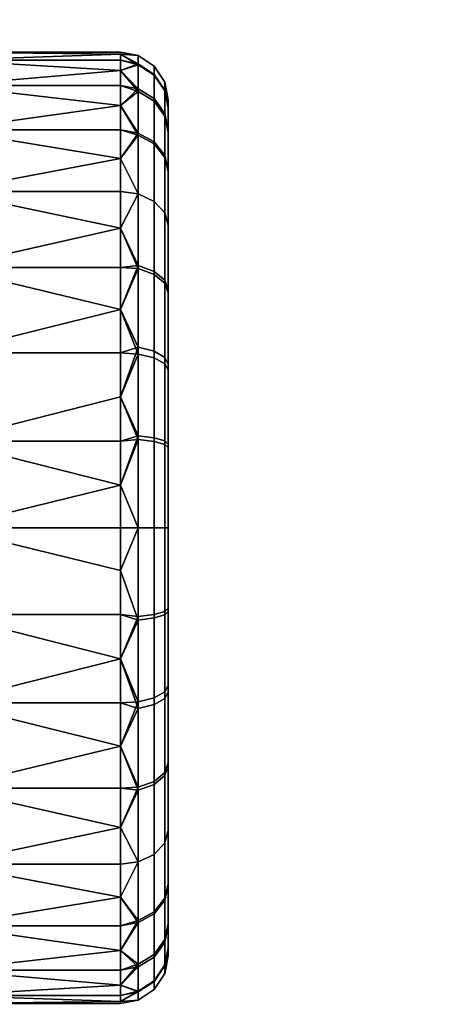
# Model space of a CAD drawing. Header units: millimetres. Extents: x -339 to 339, y -344 to 363.
# Tile 149 of 256: x 16 to 42, y -342 to -279. Entities that reach past the tile are written whole.
import ezdxf

# ---------------------------------------------------------------- set-up
doc = ezdxf.new("R2010")
doc.units = ezdxf.units.MM
doc.header["$MEASUREMENT"] = 0
doc.layers.add('kolecka', color=250, linetype='Continuous')
doc.layers.add('podnoz', color=7, linetype='Continuous')

msp = doc.modelspace()

# ---------------------------------------------------------------- meshes
at = {"layer": 'kolecka'}
mesh = msp.add_polyface(dxfattribs=at)
corners = [(288.849, -109.956, 24.733), (288.849, -105.925, 15), (288.849, -108.421, 19.667), (288.849, -110.476, 30), (288.849, -109.997, 35.059), (288.849, -98.299, 7.433), (288.849, -88.534, 3.478), (288.849, -93.414, 4.895), (288.849, -102.568, 10.907), (24.121, -284.422, 19.28), (24.121, -287.161, 14.013), (23.104, -286.603, 13.646), (23.104, -283.801, 19.034), (24.789, -285.368, 19.654), (24.789, -288.011, 14.571), (25, -286.395, 20.061), (25, -288.934, 15.177), (24.121, -282.895, 24.544), (23.104, -282.239, 24.419), (24.789, -283.894, 24.734), (25, -284.979, 24.941), (24.121, -282.378, 30), (23.104, -281.71, 30), (24.789, -283.395, 30), (25, -284.499, 30), (24.121, -282.939, 35.681), (23.104, -282.284, 35.812), (24.789, -283.937, 35.483), (25, -285.02, 35.267), (24.121, -284.594, 41.145), (23.104, -283.977, 41.4), (24.789, -285.534, 40.755), (25, -286.554, 40.333), (24.121, -287.287, 46.178), (23.104, -286.732, 46.549), (24.789, -288.133, 45.613), (25, -289.051, 45), (23.104, -290.435, 8.935), (22, -288.209, 11.091), (22, -282.658, 21.745), (22, -281.621, 27.304), (22, -282.658, 38.255), (22, -284.851, 43.779), (22, -281.621, 32.696), (22, -284.851, 16.221), (25, -296.5, 7.551)]
mesh.append_faces([[corners[k] for k in face] for face in [(0, 1, 2, 2), (3, 4, 0, 0), (5, 1, 0, 0), (5, 6, 7, 7), (4, 5, 0, 0), (5, 8, 1, 1), (9, 10, 11, 12), (13, 14, 10, 9), (15, 16, 14, 13), (17, 9, 12, 18), (19, 13, 9, 17), (20, 15, 13, 19), (21, 17, 18, 22), (23, 19, 17, 21), (24, 20, 19, 23), (25, 21, 22, 26), (27, 23, 21, 25), (28, 24, 23, 27), (29, 25, 26, 30), (31, 27, 25, 29), (32, 28, 27, 31), (33, 29, 30, 34), (35, 31, 29, 33), (36, 32, 31, 35), (11, 37, 38, 38), (18, 12, 39, 39), (22, 18, 40, 40), (30, 26, 41, 41), (34, 30, 42, 42), (22, 43, 26, 26), (11, 44, 12, 12), (16, 15, 20, 20), (45, 20, 28, 28), (28, 32, 36, 36), (28, 20, 24, 24)]])
mesh = msp.add_polyface(dxfattribs=at)
corners = [(9, -282.041, 35.673), (9, -281.58, 32.196), (-9, -281.58, 32.196), (-9, -282.041, 35.673), (9, -287.625, 48.166), (9, -284.149, 42.327), (-9, -284.149, 42.327), (-9, -287.625, 48.166), (9, -292.326, 53.073), (-9, -292.326, 53.073), (11, -290.287, 8.787), (11, -286.39, 13.584), (22, -288.209, 11.091), (22, -290.287, 8.787), (11, -283.606, 18.957), (22, -284.851, 16.221), (11, -282.001, 24.541), (11, -281.5, 30), (22, -281.621, 27.304), (22, -282.001, 24.541), (11, -282.001, 35.459), (22, -281.621, 32.696), (22, -281.5, 30), (22, -282.658, 21.745), (22, -283.606, 18.957), (11, -283.606, 41.043), (11, -286.39, 46.416), (22, -284.851, 43.779), (22, -283.606, 41.043), (11, -290.287, 51.213), (22, -288.209, 48.909), (22, -286.39, 46.416), (22, -282.658, 38.255), (22, -282.001, 35.459), (22, -286.39, 13.584), (22, -290.287, 51.213), (23.104, -286.603, 13.646), (23.104, -290.435, 8.935), (23.104, -283.801, 19.034), (23.104, -282.239, 24.419), (23.104, -281.71, 30), (23.104, -282.284, 35.812), (23.104, -283.977, 41.4), (23.104, -286.732, 46.549)]
mesh.append_faces([[corners[k] for k in face] for face in [(0, 1, 2, 3), (4, 5, 6, 7), (8, 4, 7, 9), (10, 11, 12, 13), (14, 15, 11, 11), (16, 17, 18, 19), (17, 20, 21, 22), (14, 16, 23, 24), (25, 26, 27, 28), (26, 29, 30, 31), (20, 25, 32, 33), (11, 15, 34, 34), (14, 24, 15, 15), (34, 12, 11, 11), (16, 19, 23, 23), (20, 33, 21, 21), (22, 18, 17, 17), (25, 28, 32, 32), (29, 35, 30, 30), (31, 27, 26, 26), (36, 12, 34, 34), (36, 34, 15, 15), (37, 13, 12, 12), (38, 24, 23, 23), (39, 23, 19, 19), (40, 18, 22, 22), (40, 22, 21, 21), (39, 19, 18, 18), (41, 33, 32, 32), (42, 32, 28, 28), (43, 27, 31, 31), (43, 31, 30, 30), (42, 28, 27, 27), (41, 21, 33, 33), (38, 15, 24, 24)]])
mesh = msp.add_polyface(dxfattribs=at)
corners = [(9, -339.95, 40.959), (9, -284.149, 42.327), (9, -287.625, 48.166), (9, -292.326, 53.073), (9, -338.974, 45.049), (9, -341.426, 32.606), (9, -281.58, 32.196), (9, -282.041, 35.673), (9, -341.529, 30.473), (9, -281.528, 28.713), (9, -295.13, 55.14), (9, -311.5, 60), (9, -298.177, 56.879), (9, -304.748, 59.23), (9, -301.405, 58.251), (9, -295.13, 55.14), (9, -292.326, 53.073), (-9, -292.326, 53.073), (-9, -295.13, 55.14), (9, -298.177, 56.879), (-9, -298.177, 56.879), (9, -304.748, 59.23), (9, -301.405, 58.251), (-9, -301.405, 58.251), (-9, -304.748, 59.23), (11, -306.041, 0.501), (11, -300.457, 2.106), (22, -300.457, 2.106), (22, -303.245, 1.158), (11, -295.084, 4.89), (22, -297.721, 3.351), (22, -292.591, 6.709), (22, -295.084, 4.89), (22, -306.041, 0.501), (11, -290.287, 8.787), (22, -290.287, 8.787), (11, -295.084, 55.11), (11, -300.457, 57.894), (22, -297.721, 56.649), (22, -295.084, 55.11), (11, -306.041, 59.499), (22, -303.245, 58.842), (22, -300.457, 57.894), (11, -290.287, 51.213), (22, -292.591, 53.291), (22, -306.041, 59.499), (22, -290.287, 51.213), (23.104, -300.099, 2.477), (23.104, -305.688, 0.783), (23.104, -294.95, 5.232), (23.104, -290.435, 8.935), (23.104, -290.435, 51.065), (23.104, -295.146, 54.898), (23.104, -300.534, 57.698), (23.104, -305.918, 59.261)]
mesh.append_faces([[corners[k] for k in face] for face in [(0, 1, 2, 2), (3, 4, 2, 2), (5, 6, 7, 7), (6, 8, 9, 9), (10, 4, 3, 3), (11, 10, 12, 12), (13, 11, 14, 14), (15, 16, 17, 18), (19, 15, 18, 20), (21, 22, 23, 24), (22, 19, 20, 23), (25, 26, 27, 28), (26, 29, 30, 27), (29, 31, 32, 32), (25, 28, 33, 33), (29, 32, 30, 30), (29, 34, 35, 31), (36, 37, 38, 39), (37, 40, 41, 42), (43, 36, 39, 44), (45, 41, 40, 40), (42, 38, 37, 37), (44, 46, 43, 43), (47, 28, 27, 27), (47, 27, 30, 30), (48, 33, 28, 28), (49, 32, 31, 31), (50, 31, 35, 35), (49, 30, 32, 32), (51, 46, 44, 44), (52, 44, 39, 39), (53, 38, 42, 42), (53, 42, 41, 41), (52, 39, 38, 38), (45, 54, 41, 41)]])
mesh = msp.add_polyface(dxfattribs=at)
corners = [(9, -340.993, 24.086), (9, -340.509, 22), (9, -282.586, 22), (9, -282.905, 39.073), (9, -284.149, 42.327), (9, -340.411, 38.9), (9, -282.041, 35.673), (9, -340.841, 36.822), (9, -298.177, 56.879), (9, -301.405, 58.251), (9, -311.5, 60), (9, -325.641, 60), (9, -337.441, 51.113), (9, -338.469, 47.082), (9, -295.13, 55.14), (9, -281.528, 28.713), (9, -341.325, 26.202), (9.404, -326.598, 60.605), (9, -325.641, 60), (9.298, -326.319, 63), (9.721, -327.656, 61.082), (8.37, -324.528, 63), (9.657, -332.578, 63), (9.298, -326.319, 63), (22, -308.804, 0.121), (22, -311.5), (11, -311.5), (11, -306.041, 0.501), (22, -306.041, 0.501), (11, -306.041, 59.499), (11, -311.5, 60), (22, -311.5, 60), (22, -308.804, 59.879), (22, -306.041, 59.499), (22, -314.196, 59.879), (11, -316.959, 59.499), (22, -316.959, 59.499), (11, -322.543, 57.894), (22, -319.755, 58.842), (11, -327.916, 55.11), (22, -325.279, 56.649), (22, -322.543, 57.894), (22, -327.916, 55.11), (11, -327.916, 4.89), (11, -322.543, 2.106), (22, -325.279, 3.351), (22, -327.916, 4.89), (11, -316.959, 0.501), (22, -319.755, 1.158), (22, -322.543, 2.106), (22, -314.196, 0.121), (22, -316.959, 0.501), (23.104, -311.5, 0.211), (23.104, -305.688, 0.783), (23.104, -305.918, 59.261), (23.104, -311.5, 59.79), (23.104, -317.312, 59.216), (23.104, -322.9, 57.523), (23.104, -328.049, 54.768)]
mesh.append_faces([[corners[k] for k in face] for face in [(0, 1, 2, 2), (3, 4, 5, 5), (6, 3, 7, 7), (8, 9, 10, 10), (11, 12, 10, 10), (13, 14, 10, 10), (2, 15, 16, 16), (17, 18, 19, 19), (17, 19, 20, 20), (21, 22, 23, 23), (24, 25, 26, 26), (26, 27, 28, 24), (29, 30, 31, 32), (29, 32, 33, 33), (31, 30, 34, 34), (30, 35, 36, 34), (35, 37, 38, 36), (37, 39, 40, 41), (37, 41, 38, 38), (39, 42, 40, 40), (43, 44, 45, 46), (44, 47, 48, 49), (47, 26, 50, 51), (44, 49, 45, 45), (47, 51, 48, 48), (26, 25, 50, 50), (52, 25, 24, 24), (53, 24, 28, 28), (54, 33, 32, 32), (31, 55, 32, 32), (56, 34, 36, 36), (56, 36, 38, 38), (57, 41, 40, 40), (58, 40, 42, 42), (57, 38, 41, 41)]])
mesh = msp.add_polyface(dxfattribs=at)
corners = [(24.121, -300.355, 3.095), (24.121, -305.819, 1.439), (23.104, -305.688, 0.783), (23.104, -300.099, 2.477), (24.789, -300.744, 4.034), (24.789, -306.017, 2.436), (24.121, -295.321, 5.787), (23.104, -294.95, 5.232), (24.789, -295.886, 6.633), (25, -296.5, 7.551), (25, -301.167, 5.054), (24.121, -290.907, 9.407), (23.104, -290.435, 8.935), (24.789, -291.627, 10.127), (25, -292.408, 10.907), (24.121, -287.161, 14.013), (23.104, -286.603, 13.646), (24.789, -288.011, 14.571), (25, -288.934, 15.177), (24.121, -290.907, 50.593), (24.121, -287.287, 46.178), (23.104, -286.732, 46.549), (23.104, -290.435, 51.065), (24.789, -291.627, 49.873), (24.789, -288.133, 45.613), (25, -292.407, 49.093), (25, -289.051, 45), (24.121, -295.512, 54.34), (23.104, -295.146, 54.898), (24.789, -296.071, 53.49), (25, -296.677, 52.567), (24.121, -300.78, 57.077), (23.104, -300.534, 57.698), (24.789, -301.155, 56.131), (25, -301.561, 55.104), (22, -303.245, 1.158), (22, -292.591, 6.709), (22, -297.721, 3.351), (22, -292.591, 53.291), (22, -297.721, 56.649), (22, -303.245, 58.842), (23.104, -305.918, 59.261), (22, -288.209, 48.909), (22, -290.287, 51.213), (25, -306.233, 3.519), (25, -284.979, 24.941), (25, -306.441, 56.521), (25, -285.02, 35.267)]
mesh.append_faces([[corners[k] for k in face] for face in [(0, 1, 2, 3), (4, 5, 1, 0), (6, 0, 3, 7), (8, 4, 0, 6), (9, 10, 4, 8), (11, 6, 7, 12), (13, 8, 6, 11), (14, 9, 8, 13), (15, 11, 12, 16), (17, 13, 11, 15), (18, 14, 13, 17), (19, 20, 21, 22), (23, 24, 20, 19), (25, 26, 24, 23), (27, 19, 22, 28), (29, 23, 19, 27), (30, 25, 23, 29), (31, 27, 28, 32), (33, 29, 27, 31), (34, 30, 29, 33), (3, 2, 35, 35), (12, 7, 36, 36), (3, 37, 7, 7), (28, 22, 38, 38), (32, 28, 39, 39), (40, 41, 32, 32), (22, 21, 42, 43), (44, 10, 9, 9), (9, 18, 45, 45), (14, 18, 9, 9), (30, 26, 25, 25), (30, 34, 46, 46), (9, 30, 46, 46), (9, 26, 30, 30), (9, 47, 26, 26)]])
mesh = msp.add_polyface(dxfattribs=at)
corners = [(24.121, -305.819, 1.439), (24.121, -311.5, 0.879), (23.104, -311.5, 0.211), (23.104, -305.688, 0.783), (24.789, -306.017, 2.436), (24.789, -311.5, 1.896), (25, -306.233, 3.519), (25, -311.5, 3), (25, -301.167, 5.054), (24.789, -300.744, 4.034), (24.121, -306.044, 58.605), (24.121, -300.78, 57.077), (23.104, -300.534, 57.698), (23.104, -305.918, 59.261), (24.789, -306.234, 57.606), (24.789, -301.155, 56.131), (25, -306.441, 56.521), (25, -301.561, 55.104), (24.121, -311.5, 59.122), (23.104, -311.5, 59.79), (24.789, -311.5, 58.105), (25, -311.5, 57.001), (24.121, -317.181, 58.561), (23.104, -317.312, 59.216), (24.789, -316.983, 57.563), (25, -316.767, 56.48), (24.789, -322.255, 55.966), (24.121, -322.645, 56.906), (25, -321.833, 54.946), (24.121, -316.956, 1.395), (24.121, -322.22, 2.923), (23.104, -322.466, 2.302), (23.104, -317.081, 0.738), (24.789, -316.766, 2.394), (24.789, -321.845, 3.869), (25, -316.559, 3.478), (25, -321.439, 4.895), (22, -308.804, 0.121), (22, -308.804, 59.879), (22, -314.196, 59.879), (23.104, -322.9, 57.523), (22, -319.755, 58.842), (22, -319.755, 1.158), (22, -316.959, 0.501), (22, -314.196, 0.121), (22, -311.5), (22, -311.5, 60), (25, -326.323, 7.433), (25, -296.5, 7.551)]
mesh.append_faces([[corners[k] for k in face] for face in [(0, 1, 2, 3), (4, 5, 1, 0), (6, 7, 5, 4), (8, 6, 4, 9), (10, 11, 12, 13), (14, 15, 11, 10), (16, 17, 15, 14), (18, 10, 13, 19), (20, 14, 10, 18), (21, 16, 14, 20), (22, 18, 19, 23), (24, 20, 18, 22), (25, 21, 20, 24), (26, 24, 22, 27), (28, 25, 24, 26), (29, 30, 31, 32), (33, 34, 30, 29), (35, 36, 34, 33), (1, 29, 32, 2), (5, 33, 29, 1), (7, 35, 33, 5), (3, 2, 37, 37), (13, 38, 19, 19), (23, 19, 39, 39), (40, 23, 41, 41), (32, 42, 43, 43), (2, 44, 45, 45), (2, 32, 43, 44), (46, 39, 19, 19), (25, 47, 48, 48), (21, 25, 16, 16), (35, 6, 47, 47), (48, 47, 6, 6), (48, 16, 25, 25), (7, 6, 35, 35)]])
mesh = msp.add_polyface(dxfattribs=at)
corners = [(9, -311.5, 60), (9, -337.958, 49.098), (9, -338.469, 47.082), (9, -337.441, 51.113), (9, -325.641, 60), (9, -336.923, 53.11), (9, -336.402, 55.106), (9, -335.371, 59.066), (9, -335.886, 57.086), (9, -335.129, 60), (9.928, -328.802, 61.392), (10, -330, 61.5), (10, -330.844, 61.5), (9.898, -332.01, 61.347), (9.404, -326.598, 60.605), (9.721, -327.656, 61.082), (9.681, -333.124, 61.021), (9, -325.641, 60), (9.375, -334.165, 60.563), (9, -335.129, 60), (10, -330, 63), (10, -330.844, 61.5), (10, -330, 61.5), (9.657, -332.578, 63), (9.375, -334.165, 60.563), (9.681, -333.124, 61.021), (9.898, -332.01, 61.347), (8.66, -335, 63), (9.928, -328.802, 61.392), (9.298, -326.319, 63), (9.721, -327.656, 61.082), (10, -330, 63), (9.298, -326.319, 63), (9.657, -332.578, 63), (11, -327.916, 55.11), (11, -332.713, 51.213), (22, -330.409, 53.291), (22, -327.916, 55.11), (22, -332.713, 51.213), (11, -336.61, 46.416), (22, -334.791, 48.909), (11, -332.713, 8.787), (11, -327.916, 4.89), (22, -330.409, 6.709), (22, -332.713, 8.787), (22, -334.791, 11.091), (22, -327.916, 4.89), (23.104, -332.565, 51.065), (23.104, -328.049, 54.768), (23.104, -332.565, 8.935)]
mesh.append_faces([[corners[k] for k in face] for face in [(0, 1, 2, 2), (1, 0, 3, 3), (3, 4, 5, 5), (6, 5, 4, 4), (4, 7, 8, 8), (7, 4, 9, 9), (8, 6, 4, 4), (10, 11, 12, 12), (13, 10, 12, 12), (14, 15, 16, 16), (17, 14, 18, 18), (16, 15, 13, 13), (18, 14, 16, 16), (18, 19, 17, 17), (10, 13, 15, 15), (20, 21, 22, 22), (23, 24, 25, 25), (26, 20, 23, 23), (25, 26, 23, 23), (26, 21, 20, 20), (27, 24, 23, 23), (20, 22, 28, 28), (29, 20, 28, 28), (30, 29, 28, 28), (31, 32, 33, 33), (34, 35, 36, 37), (38, 36, 35, 35), (35, 39, 40, 38), (41, 42, 43, 44), (41, 44, 45, 45), (46, 43, 42, 42), (47, 36, 38, 38), (47, 38, 40, 40), (48, 37, 36, 36), (49, 45, 44, 44)]])
mesh = msp.add_polyface(dxfattribs=at)
corners = [(24.121, -322.645, 56.906), (24.121, -317.181, 58.561), (23.104, -317.312, 59.216), (23.104, -322.9, 57.523), (24.121, -327.678, 54.213), (23.104, -328.049, 54.768), (24.789, -327.113, 53.367), (24.789, -322.255, 55.966), (25, -326.5, 52.449), (25, -321.833, 54.946), (24.121, -332.093, 50.593), (23.104, -332.565, 51.065), (24.789, -331.373, 49.873), (25, -330.593, 49.092), (24.789, -334.99, 45.429), (24.121, -335.84, 45.988), (25, -334.067, 44.823), (24.789, -331.373, 10.127), (24.789, -334.867, 14.387), (24.121, -335.713, 13.822), (24.121, -332.093, 9.407), (25, -330.593, 10.907), (25, -333.949, 15), (24.121, -327.488, 5.66), (23.104, -332.565, 8.935), (23.104, -327.854, 5.102), (24.789, -326.929, 6.51), (25, -326.323, 7.433), (24.121, -322.22, 2.923), (23.104, -322.466, 2.302), (24.789, -321.845, 3.869), (25, -321.439, 4.895), (22, -330.409, 53.291), (22, -325.279, 56.649), (22, -330.409, 6.709), (22, -327.916, 4.89), (22, -325.279, 3.351), (22, -322.543, 2.106), (22, -319.755, 1.158), (22, -332.713, 8.787), (23.104, -317.081, 0.738), (25, -337.98, 24.733), (25, -316.559, 3.478), (25, -338.021, 35.059), (25, -316.767, 56.48)]
mesh.append_faces([[corners[k] for k in face] for face in [(0, 1, 2, 3), (4, 0, 3, 5), (6, 7, 0, 4), (8, 9, 7, 6), (10, 4, 5, 11), (12, 6, 4, 10), (13, 8, 6, 12), (14, 12, 10, 15), (16, 13, 12, 14), (17, 18, 19, 20), (21, 22, 18, 17), (23, 20, 24, 25), (26, 17, 20, 23), (27, 21, 17, 26), (28, 23, 25, 29), (30, 26, 23, 28), (31, 27, 26, 30), (11, 5, 32, 32), (3, 33, 5, 5), (25, 34, 35, 35), (25, 35, 36, 36), (29, 37, 38, 38), (29, 36, 37, 37), (25, 24, 39, 34), (29, 25, 36, 36), (38, 40, 29, 29), (27, 41, 22, 22), (27, 31, 42, 42), (43, 41, 27, 27), (27, 22, 21, 21), (16, 8, 13, 13), (8, 16, 43, 43), (44, 9, 8, 8), (27, 8, 43, 43), (27, 44, 8, 8)]])
mesh = msp.add_polyface(dxfattribs=at)
corners = [(24.121, -335.84, 45.988), (24.121, -332.093, 50.593), (23.104, -332.565, 51.065), (23.104, -336.398, 46.354), (24.121, -338.577, 40.72), (23.104, -339.198, 40.966), (24.789, -337.631, 40.345), (24.789, -334.99, 45.429), (25, -336.604, 39.939), (25, -334.067, 44.823), (24.121, -340.105, 35.456), (23.104, -340.761, 35.582), (24.789, -339.106, 35.266), (25, -338.021, 35.059), (24.121, -340.622, 30), (23.104, -341.29, 30), (24.789, -339.605, 30), (25, -338.501, 30), (24.121, -340.061, 24.319), (23.104, -340.716, 24.188), (24.789, -339.063, 24.517), (25, -337.98, 24.733), (24.121, -338.406, 18.855), (23.104, -339.023, 18.6), (24.789, -337.466, 19.245), (25, -336.446, 19.667), (24.121, -335.713, 13.822), (23.104, -336.268, 13.451), (24.789, -334.867, 14.387), (25, -333.949, 15), (24.121, -332.093, 9.407), (23.104, -332.565, 8.935), (22, -338.149, 16.221), (22, -336.61, 13.584), (22, -340.999, 24.541), (22, -340.342, 21.745), (22, -339.394, 41.043), (22, -340.342, 38.255), (22, -334.791, 48.909), (22, -341.379, 32.696), (22, -341.379, 27.304), (22, -338.149, 43.779), (22, -334.791, 11.091)]
mesh.append_faces([[corners[k] for k in face] for face in [(0, 1, 2, 3), (4, 0, 3, 5), (6, 7, 0, 4), (8, 9, 7, 6), (10, 4, 5, 11), (12, 6, 4, 10), (13, 8, 6, 12), (14, 10, 11, 15), (16, 12, 10, 14), (17, 13, 12, 16), (18, 14, 15, 19), (20, 16, 14, 18), (21, 17, 16, 20), (22, 18, 19, 23), (24, 20, 18, 22), (25, 21, 20, 24), (26, 22, 23, 27), (28, 24, 22, 26), (29, 25, 24, 28), (30, 26, 27, 31), (27, 32, 33, 33), (19, 34, 35, 35), (5, 36, 37, 37), (3, 2, 38, 38), (11, 5, 37, 37), (15, 11, 39, 39), (23, 19, 35, 35), (27, 23, 32, 32), (15, 40, 19, 19), (3, 41, 5, 5), (42, 31, 27, 27), (21, 25, 29, 29), (17, 21, 13, 13), (9, 8, 13, 13)]])
mesh = msp.add_polyface(dxfattribs=at)
corners = [(9, -341.426, 32.606), (8.602, -341.552, 30.439), (9, -341.529, 30.473), (9, -341.5, 28.334), (8.47, -341.361, 26.181), (9, -341.325, 26.202), (9, -340.411, 38.9), (9, -339.95, 40.959), (8.865, -340.453, 38.878), (9, -340.841, 36.822), (9, -335.371, 59.066), (8.462, -336.239, 59.037), (9, -335.886, 57.086), (9, -335.129, 60), (9.375, -334.165, 60.563), (8.66, -335, 63), (9, -336.402, 55.106), (8.263, -337.375, 55.034), (9, -336.923, 53.11), (11, -336.61, 46.416), (11, -339.394, 41.043), (22, -338.149, 43.779), (22, -336.61, 46.416), (11, -340.999, 35.459), (11, -341.5, 30), (22, -341.379, 32.696), (22, -340.999, 35.459), (11, -340.999, 24.541), (22, -341.379, 27.304), (22, -341.5, 30), (22, -340.342, 38.255), (22, -339.394, 41.043), (11, -339.394, 18.957), (11, -336.61, 13.584), (22, -338.149, 16.221), (22, -339.394, 18.957), (11, -332.713, 8.787), (22, -334.791, 11.091), (22, -336.61, 13.584), (22, -340.342, 21.745), (22, -340.999, 24.541), (22, -334.791, 48.909), (23.104, -336.398, 46.354), (23.104, -339.198, 40.966), (23.104, -340.761, 35.582), (23.104, -341.29, 30), (23.104, -340.716, 24.188), (23.104, -339.023, 18.6), (23.104, -336.268, 13.451)]
mesh.append_faces([[corners[k] for k in face] for face in [(0, 1, 2, 2), (3, 2, 1, 1), (3, 4, 5, 5), (6, 7, 8, 8), (6, 8, 9, 9), (10, 11, 12, 12), (13, 11, 10, 10), (14, 15, 13, 13), (16, 17, 18, 18), (17, 16, 12, 12), (19, 20, 21, 22), (23, 24, 25, 26), (24, 27, 28, 29), (20, 23, 30, 31), (32, 33, 34, 35), (33, 36, 37, 38), (27, 32, 39, 40), (19, 22, 41, 41), (20, 31, 21, 21), (24, 29, 25, 25), (27, 40, 28, 28), (26, 30, 23, 23), (33, 38, 34, 34), (35, 39, 32, 32), (42, 22, 21, 21), (43, 21, 31, 31), (42, 41, 22, 22), (44, 30, 26, 26), (44, 26, 25, 25), (45, 29, 28, 28), (46, 28, 40, 40), (45, 25, 29, 29), (47, 39, 35, 35), (47, 35, 34, 34), (48, 38, 37, 37)]])
at = {"layer": 'podnoz'}
mesh = msp.add_polyface(dxfattribs=at)
corners = [(297.996, -104.193, 88.24), (297.863, -108.695, 87.886), (297.152, -110.881, 87.886), (298.573, -106.51, 87.886), (294.436, -110.048, 88.68), (298.071, -99.402, 88.633), (297.838, -101.797, 88.489), (298.655, -97.064, 88.68), (299.24, -108.048, 87.531), (254.255, -88.258, 126.171), (255.468, -85.9, 127.422), (221.957, -75.143, 138.588), (220.795, -77.642, 137.185), (252.714, -90.298, 124.159), (219.361, -79.83, 134.924), (250.869, -91.963, 121.41), (217.68, -81.644, 131.832), (248.746, -93.191, 117.948), (215.779, -83.019, 127.938), (246.371, -93.923, 113.799), (213.682, -83.89, 123.268), (243.768, -94.099, 108.987), (211.416, -84.194, 117.852), (240.962, -93.659, 103.536), (209.006, -83.865, 111.715), (288.775, -96.62, 115.792), (289.684, -94.124, 116.185), (256.328, -83.286, 127.888), (287.473, -98.847, 114.713), (285.803, -100.75, 112.966), (283.79, -102.272, 110.571), (281.458, -103.356, 107.545), (278.833, -103.946, 103.907), (275.939, -103.985, 99.676), (272.801, -103.417, 94.869), (321.852, -107.308, 103.706), (307.905, -113.862, 89.939), (311.032, -113.976, 93.625), (294.436, -110.048, 88.68), (313.87, -113.534, 96.764), (297.152, -110.881, 87.886), (290.415, -91.57, 115.792), (257.169, -80.666, 127.422), (290.672, -89.003, 114.713), (257.573, -78.046, 126.171), (290.439, -86.482, 112.966), (257.526, -75.488, 124.159), (289.705, -84.068, 110.571), (257.012, -73.058, 121.41), (323.458, -102.366, 103.706), (316.027, -88.866, 89.939), (302.888, -84.034, 88.68), (284.36, -78.067, 99.676), (15.524, -125.578, 148.806), (16.054, -90.822, 156.251), (14.396, -91.171, 163.029), (13.923, -126.28, 155.059), (16.533, -124.74, 141.542), (17.095, -90.407, 148.397), (16.865, -123.768, 133.305), (17.432, -89.927, 139.514), (14.946, -160.238, 140.805), (13.389, -161.291, 146.529), (15.943, -158.978, 134.151), (16.299, -157.513, 126.601), (15.34, -193.1, 126.247), (14.347, -194.771, 132.281), (15.735, -191.157, 119.404), (14.742, -227.086, 117.852), (13.753, -229.147, 123.268), (15.174, -224.692, 111.715), (14.614, -258.111, 103.536), (14.165, -260.915, 108.987), (14.056, -291.406, 94.869), (13.626, -294.567, 99.676)]
mesh.append_faces([[corners[k] for k in face] for face in [(0, 1, 2, 2), (1, 0, 3, 3), (0, 2, 4, 4), (5, 6, 4, 4), (0, 4, 6, 6), (4, 7, 5, 5), (2, 1, 8, 8), (9, 10, 11, 12), (13, 9, 12, 14), (15, 13, 14, 16), (17, 15, 16, 18), (19, 17, 18, 20), (21, 19, 20, 22), (23, 21, 22, 24), (25, 26, 27, 10), (28, 25, 10, 9), (29, 28, 9, 13), (30, 29, 13, 15), (31, 30, 15, 17), (32, 31, 17, 19), (33, 32, 19, 21), (34, 33, 21, 23), (35, 26, 25, 25), (33, 36, 37, 32), (36, 33, 38, 38), (33, 34, 38, 38), (32, 37, 39, 31), (40, 36, 38, 38), (41, 42, 27, 26), (43, 44, 42, 41), (45, 46, 44, 43), (47, 48, 46, 45), (49, 41, 26, 26), (50, 51, 52, 52), (53, 54, 55, 56), (57, 58, 54, 53), (59, 60, 58, 57), (61, 53, 56, 62), (63, 57, 53, 61), (64, 59, 57, 63), (65, 63, 61, 66), (67, 64, 63, 65), (68, 65, 66, 69), (70, 67, 65, 68), (71, 70, 68, 72), (73, 71, 72, 74)]])

doc.saveas('drawing.dxf')
